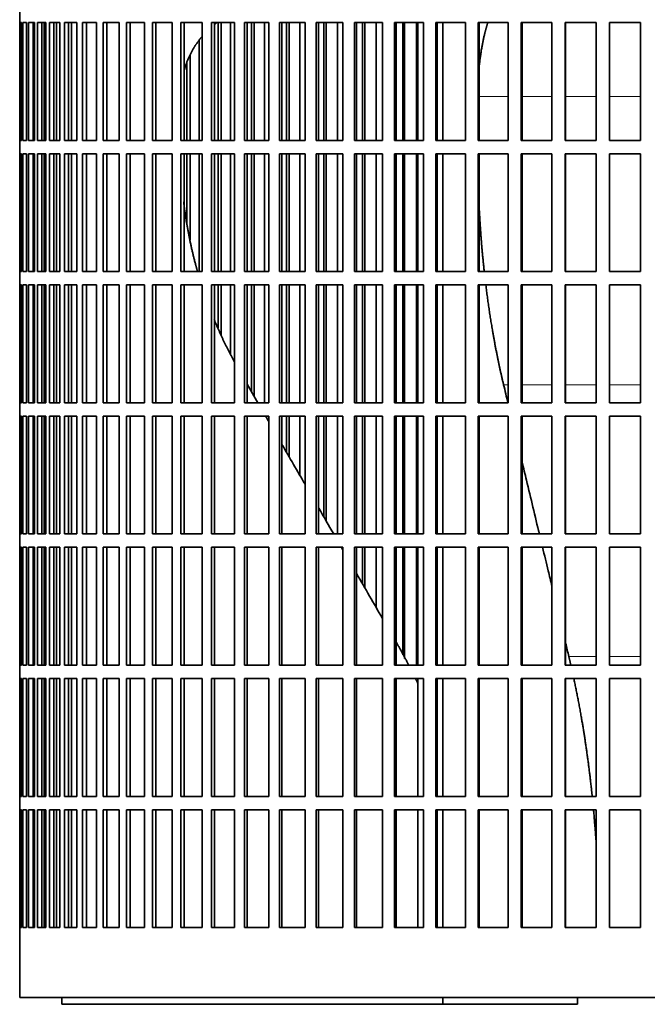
# Model space of a CAD drawing. Header units: millimetres. Extents: x 441 to 1325, y -1714 to 1591.
# Tile 19 of 29: x 948 to 1089, y -214 to 7. Entities that reach past the tile are written whole.
import ezdxf

# ---------------------------------------------------------------- set-up
doc = ezdxf.new("R2010")
doc.units = ezdxf.units.MM
doc.layers.add('VSI344-454_FILTR', color=7, linetype='Continuous')
doc.layers.add('VSI344-454_SUPPO', color=7, linetype='Continuous')

# ---------------------------------------------------------------- blocks, each defined once
blk = doc.blocks.new('SE3')
at = {"layer": 'VSI344-454_FILTR', "color": 7, "linetype": 'Continuous', "lineweight": 35}
for p, q in [((948.36, 9.28), (948.36, 6.28)), ((948.36, 6.28), (948.36, 6.28)), ((948.36, -20.22), (948.36, 6.28)), ((948.41, -20.22), (948.41, 6.28)), ((948.41, 6.28), (948.78, 6.28)), ((948.78, -20.22), (948.78, 6.28)), ((949.04, -20.22), (949.04, 6.28)), ((949.04, 6.28), (949.9, 6.28)), ((949.9, -20.22), (949.9, 6.28)), ((950.37, -20.22), (950.37, 6.28)), ((950.37, 6.28), (951.71, 6.28)), ((951.35, -20.22), (951.35, 6.28)), ((951.71, -20.22), (951.71, 6.28)), ((951.71, -20.22), (951.71, 6.28)), ((952.38, -20.22), (952.38, 6.28)), ((952.38, 6.28), (954.2, 6.28)), ((953.35, -20.22), (953.35, 6.28)), ((953.84, -20.22), (953.84, 6.28)), ((954.2, -20.22), (954.2, 6.28)), ((955.07, -20.22), (955.07, 6.28)), ((955.07, 6.28), (957.36, 6.28)), ((956.02, -20.22), (956.02, 6.28)), ((956.65, -20.22), (956.65, 6.28)), ((957.36, -20.22), (957.36, 6.28)), ((958.43, -20.22), (958.43, 6.28)), ((958.43, 6.28), (961.18, 6.28)), ((959.35, -20.22), (959.35, 6.28)), ((961.18, -20.22), (961.18, 6.28)), ((962.44, -20.22), (962.44, 6.28)), ((962.44, 6.28), (965.63, 6.28)), ((963.33, -20.22), (963.33, 6.28)), ((965.63, -20.22), (965.63, 6.28)), ((967.08, -20.22), (967.08, 6.28)), ((967.08, 6.28), (970.7, 6.28)), ((967.94, -20.22), (967.94, 6.28)), ((970.7, -20.22), (970.7, 6.28)), ((972.33, -20.22), (972.33, 6.28)), ((972.33, 6.28), (976.36, 6.28)), ((973.15, -20.22), (973.15, 6.28)), ((976.36, -20.22), (976.36, 6.28)), ((978.16, -20.22), (978.16, 6.28)), ((978.16, 6.28), (982.58, 6.28)), ((978.94, -20.22), (978.94, 6.28)), ((982.58, -20.22), (982.58, 6.28)), ((984.54, -20.22), (984.54, 6.28)), ((984.54, 6.28), (989.34, 6.28)), ((985.27, -20.22), (985.27, 6.28)), ((989.34, -20.22), (989.34, 6.28)), ((991.45, 6.28), (996.59, 6.28)), ((991.45, -20.22), (991.45, 6.28)), ((992.13, -20.22), (992.13, 6.28)), ((992.91, -20.22), (992.91, 6.28)), ((993.61, -20.22), (993.61, 6.28)), ((995.74, -20.22), (995.74, 6.28)), ((996.59, -20.22), (996.59, 6.28)), ((998.84, 6.28), (1004.31, 6.28)), ((998.84, -20.22), (998.84, 6.28)), ((999.47, -20.22), (999.47, 6.28)), ((1000.4, -20.22), (1000.4, 6.28)), ((1001.05, -20.22), (1001.05, 6.28)), ((1003.32, -20.22), (1003.32, 6.28)), ((1004.31, -20.22), (1004.31, 6.28)), ((1006.69, 6.28), (1012.46, 6.28)), ((1006.69, -20.22), (1006.69, 6.28)), ((1007.27, -20.22), (1007.27, 6.28)), ((1008.33, -20.22), (1008.33, 6.28)), ((1008.93, -20.22), (1008.93, 6.28)), ((1011.32, -20.22), (1011.32, 6.28)), ((1012.46, -20.22), (1012.46, 6.28)), ((1014.96, 6.28), (1020.99, 6.28)), ((1014.96, -20.22), (1014.96, 6.28)), ((1015.47, -20.22), (1015.47, 6.28)), ((1016.68, -20.22), (1016.68, 6.28)), ((1017.22, -20.22), (1017.22, 6.28)), ((1019.72, -20.22), (1019.72, 6.28)), ((1020.99, -20.22), (1020.99, 6.28)), ((1023.6, 6.28), (1029.86, 6.28)), ((1023.6, -20.22), (1023.6, 6.28)), ((1024.05, -20.22), (1024.05, 6.28)), ((1025.39, -20.22), (1025.39, 6.28)), ((1025.87, -20.22), (1025.87, 6.28)), ((1028.47, -20.22), (1028.47, 6.28)), ((1029.86, -20.22), (1029.86, 6.28)), ((1032.57, 6.28), (1039.04, 6.28)), ((1032.57, -20.22), (1032.57, 6.28)), ((1032.96, -20.22), (1032.96, 6.28)), ((1034.42, -20.22), (1034.42, 6.28)), ((1034.84, -20.22), (1034.84, 6.28)), ((1037.52, -20.22), (1037.52, 6.28)), ((1039.04, -20.22), (1039.04, 6.28)), ((1041.83, 6.28), (1048.48, 6.28)), ((1041.83, -20.22), (1041.83, 6.28)), ((1042.15, -20.22), (1042.15, 6.28)), ((1048.48, -20.22), (1048.48, 6.28)), ((1051.33, 6.28), (1058.13, 6.28)), ((1051.33, -20.22), (1051.33, 6.28)), ((1051.59, -20.22), (1051.59, 6.28)), ((1058.13, -20.22), (1058.13, 6.28)), ((1061.03, 6.28), (1067.94, 6.28)), ((1061.03, -20.22), (1061.03, 6.28)), ((1061.22, -20.22), (1061.22, 6.28)), ((1067.94, -20.22), (1067.94, 6.28)), ((1070.88, 6.28), (1077.87, 6.28)), ((1070.88, -20.22), (1070.88, 6.28)), ((1071.01, -20.22), (1071.01, 6.28)), ((1077.87, -20.22), (1077.87, 6.28)), ((1080.84, 6.28), (1087.86, 6.28)), ((1080.84, -20.22), (1080.84, 6.28)), ((1080.89, -20.22), (1080.89, 6.28)), ((1087.86, -20.22), (1087.86, 6.28)), ((988.64, -20.22), (988.64, 2.25)), ((986.65, -20.22), (986.65, -1.05)), ((985.9, -20.22), (985.9, -2.79)), ((948.36, -20.22), (948.36, -20.22)), ((948.36, -20.22), (948.36, -23.22)), ((948.41, -20.22), (948.78, -20.22)), ((949.04, -20.22), (949.9, -20.22)), ((950.37, -20.22), (951.71, -20.22)), ((952.38, -20.22), (954.2, -20.22)), ((955.07, -20.22), (957.36, -20.22)), ((958.43, -20.22), (961.18, -20.22)), ((962.44, -20.22), (965.63, -20.22)), ((967.08, -20.22), (970.7, -20.22)), ((972.33, -20.22), (976.36, -20.22)), ((978.16, -20.22), (982.58, -20.22)), ((984.54, -20.22), (989.34, -20.22)), ((991.45, -20.22), (996.59, -20.22)), ((998.84, -20.22), (1004.31, -20.22)), ((1006.69, -20.22), (1012.46, -20.22)), ((1014.96, -20.22), (1020.99, -20.22)), ((1023.6, -20.22), (1029.86, -20.22)), ((1032.57, -20.22), (1039.04, -20.22)), ((1041.83, -20.22), (1048.48, -20.22)), ((1051.33, -20.22), (1058.13, -20.22)), ((1061.03, -20.22), (1067.94, -20.22)), ((1070.88, -20.22), (1077.87, -20.22)), ((1080.84, -20.22), (1087.86, -20.22)), ((948.36, -23.22), (948.36, -23.22)), ((948.36, -49.72), (948.36, -23.22)), ((948.41, -49.72), (948.41, -23.22)), ((948.41, -23.22), (948.78, -23.22)), ((948.78, -49.72), (948.78, -23.22)), ((949.04, -49.72), (949.04, -23.22)), ((949.04, -23.22), (949.9, -23.22)), ((949.9, -49.72), (949.9, -23.22)), ((950.37, -49.72), (950.37, -23.22)), ((950.37, -23.22), (951.71, -23.22)), ((951.35, -49.72), (951.35, -23.22)), ((951.71, -49.72), (951.71, -23.22)), ((951.71, -49.72), (951.71, -23.22)), ((952.38, -49.72), (952.38, -23.22)), ((952.38, -23.22), (954.2, -23.22)), ((953.35, -49.72), (953.35, -23.22)), ((953.84, -49.72), (953.84, -23.22)), ((954.2, -49.72), (954.2, -23.22)), ((955.07, -49.72), (955.07, -23.22)), ((955.07, -23.22), (957.36, -23.22)), ((956.02, -49.72), (956.02, -23.22)), ((956.65, -49.72), (956.65, -23.22)), ((957.36, -49.72), (957.36, -23.22)), ((958.43, -49.72), (958.43, -23.22)), ((958.43, -23.22), (961.18, -23.22)), ((959.35, -49.72), (959.35, -23.22)), ((961.18, -49.72), (961.18, -23.22)), ((962.44, -49.72), (962.44, -23.22)), ((962.44, -23.22), (965.63, -23.22)), ((963.33, -49.72), (963.33, -23.22)), ((965.63, -49.72), (965.63, -23.22)), ((967.08, -49.72), (967.08, -23.22)), ((967.08, -23.22), (970.7, -23.22)), ((967.94, -49.72), (967.94, -23.22)), ((970.7, -49.72), (970.7, -23.22)), ((972.33, -49.72), (972.33, -23.22)), ((972.33, -23.22), (976.36, -23.22)), ((973.15, -49.72), (973.15, -23.22)), ((976.36, -49.72), (976.36, -23.22)), ((978.16, -49.72), (978.16, -23.22)), ((978.16, -23.22), (982.58, -23.22)), ((978.94, -49.72), (978.94, -23.22)), ((982.58, -49.72), (982.58, -23.22)), ((984.54, -49.72), (984.54, -23.22)), ((984.54, -23.22), (989.34, -23.22)), ((985.27, -49.72), (985.27, -23.22)), ((985.9, -38.79), (985.9, -23.22)), ((986.65, -42.56), (986.65, -23.22)), ((988.64, -49.72), (988.64, -23.22)), ((989.34, -49.72), (989.34, -23.22)), ((991.45, -23.22), (996.59, -23.22)), ((991.45, -49.72), (991.45, -23.22)), ((992.13, -49.72), (992.13, -23.22)), ((992.91, -49.72), (992.91, -23.22)), ((993.61, -49.72), (993.61, -23.22)), ((995.74, -49.72), (995.74, -23.22)), ((996.59, -49.72), (996.59, -23.22)), ((998.84, -23.22), (1004.31, -23.22)), ((998.84, -49.72), (998.84, -23.22)), ((999.47, -49.72), (999.47, -23.22)), ((1000.4, -49.72), (1000.4, -23.22)), ((1001.05, -49.72), (1001.05, -23.22)), ((1003.32, -49.72), (1003.32, -23.22)), ((1004.31, -49.72), (1004.31, -23.22)), ((1006.69, -23.22), (1012.46, -23.22)), ((1006.69, -49.72), (1006.69, -23.22)), ((1007.27, -49.72), (1007.27, -23.22)), ((1008.33, -49.72), (1008.33, -23.22)), ((1008.93, -49.72), (1008.93, -23.22)), ((1011.32, -49.72), (1011.32, -23.22)), ((1012.46, -49.72), (1012.46, -23.22)), ((1014.96, -23.22), (1020.99, -23.22)), ((1014.96, -49.72), (1014.96, -23.22)), ((1015.47, -49.72), (1015.47, -23.22)), ((1016.68, -49.72), (1016.68, -23.22)), ((1017.22, -49.72), (1017.22, -23.22)), ((1019.72, -49.72), (1019.72, -23.22)), ((1020.99, -49.72), (1020.99, -23.22)), ((1023.6, -23.22), (1029.86, -23.22)), ((1023.6, -49.72), (1023.6, -23.22)), ((1024.05, -49.72), (1024.05, -23.22)), ((1025.39, -49.72), (1025.39, -23.22)), ((1025.87, -49.72), (1025.87, -23.22)), ((1028.47, -49.72), (1028.47, -23.22)), ((1029.86, -49.72), (1029.86, -23.22)), ((1032.57, -23.22), (1039.04, -23.22)), ((1032.57, -49.72), (1032.57, -23.22)), ((1032.96, -49.72), (1032.96, -23.22)), ((1034.42, -49.72), (1034.42, -23.22)), ((1034.84, -49.72), (1034.84, -23.22)), ((1037.52, -49.72), (1037.52, -23.22)), ((1039.04, -49.72), (1039.04, -23.22)), ((1041.83, -23.22), (1048.48, -23.22)), ((1041.83, -49.72), (1041.83, -23.22)), ((1042.15, -49.72), (1042.15, -23.22)), ((1048.48, -49.72), (1048.48, -23.22)), ((1051.33, -23.22), (1058.13, -23.22)), ((1051.33, -49.72), (1051.33, -23.22)), ((1051.59, -49.72), (1051.59, -23.22)), ((1058.13, -49.72), (1058.13, -23.22)), ((1061.03, -23.22), (1067.94, -23.22)), ((1061.03, -49.72), (1061.03, -23.22)), ((1061.22, -49.72), (1061.22, -23.22)), ((1067.94, -49.72), (1067.94, -23.22)), ((1070.88, -23.22), (1077.87, -23.22)), ((1070.88, -49.72), (1070.88, -23.22)), ((1071.01, -49.72), (1071.01, -23.22)), ((1077.87, -49.72), (1077.87, -23.22)), ((1080.84, -23.22), (1087.86, -23.22)), ((1080.84, -49.72), (1080.84, -23.22)), ((1080.89, -49.72), (1080.89, -23.22)), ((1087.86, -49.72), (1087.86, -23.22)), ((948.36, -49.72), (948.36, -49.72)), ((948.36, -49.72), (948.36, -52.72)), ((948.41, -49.72), (948.78, -49.72)), ((949.04, -49.72), (949.9, -49.72)), ((950.37, -49.72), (951.71, -49.72)), ((952.38, -49.72), (954.2, -49.72)), ((955.07, -49.72), (957.36, -49.72)), ((958.43, -49.72), (961.18, -49.72)), ((962.44, -49.72), (965.63, -49.72)), ((967.08, -49.72), (970.7, -49.72)), ((972.33, -49.72), (976.36, -49.72)), ((978.16, -49.72), (982.58, -49.72)), ((984.54, -49.72), (989.34, -49.72)), ((991.45, -49.72), (996.59, -49.72)), ((998.84, -49.72), (1004.31, -49.72)), ((1006.69, -49.72), (1012.46, -49.72)), ((1014.96, -49.72), (1020.99, -49.72)), ((1023.6, -49.72), (1029.86, -49.72)), ((1032.57, -49.72), (1039.04, -49.72)), ((1041.83, -49.72), (1048.48, -49.72)), ((1051.33, -49.72), (1058.13, -49.72)), ((1061.03, -49.72), (1067.94, -49.72)), ((1070.88, -49.72), (1077.87, -49.72)), ((1080.84, -49.72), (1087.86, -49.72)), ((948.36, -52.72), (948.36, -52.72)), ((948.36, -79.22), (948.36, -52.72)), ((948.41, -79.22), (948.41, -52.72)), ((948.41, -52.72), (948.78, -52.72)), ((948.78, -79.22), (948.78, -52.72)), ((949.04, -79.22), (949.04, -52.72)), ((949.04, -52.72), (949.9, -52.72)), ((949.9, -79.22), (949.9, -52.72)), ((950.37, -79.22), (950.37, -52.72)), ((950.37, -52.72), (951.71, -52.72)), ((951.35, -79.22), (951.35, -52.72)), ((951.71, -79.22), (951.71, -52.72)), ((951.71, -79.22), (951.71, -52.72)), ((952.38, -79.22), (952.38, -52.72)), ((952.38, -52.72), (954.2, -52.72)), ((953.35, -79.22), (953.35, -52.72)), ((953.84, -79.22), (953.84, -52.72)), ((954.2, -79.22), (954.2, -52.72)), ((955.07, -79.22), (955.07, -52.72)), ((955.07, -52.72), (957.36, -52.72)), ((956.02, -79.22), (956.02, -52.72)), ((956.65, -79.22), (956.65, -52.72)), ((957.36, -79.22), (957.36, -52.72)), ((958.43, -79.22), (958.43, -52.72)), ((958.43, -52.72), (961.18, -52.72)), ((959.35, -79.22), (959.35, -52.72)), ((961.18, -79.22), (961.18, -52.72)), ((962.44, -79.22), (962.44, -52.72)), ((962.44, -52.72), (965.63, -52.72)), ((963.33, -79.22), (963.33, -52.72)), ((965.63, -79.22), (965.63, -52.72)), ((967.08, -79.22), (967.08, -52.72)), ((967.08, -52.72), (970.7, -52.72)), ((967.94, -79.22), (967.94, -52.72)), ((970.7, -79.22), (970.7, -52.72)), ((972.33, -79.22), (972.33, -52.72)), ((972.33, -52.72), (976.36, -52.72)), ((973.15, -79.22), (973.15, -52.72)), ((976.36, -79.22), (976.36, -52.72)), ((978.16, -79.22), (978.16, -52.72)), ((978.16, -52.72), (982.58, -52.72)), ((978.94, -79.22), (978.94, -52.72)), ((982.58, -79.22), (982.58, -52.72)), ((984.54, -79.22), (984.54, -52.72)), ((984.54, -52.72), (989.34, -52.72)), ((985.27, -79.22), (985.27, -52.72)), ((989.34, -79.22), (989.34, -52.72)), ((991.45, -52.72), (996.59, -52.72)), ((991.45, -79.22), (991.45, -52.72)), ((992.13, -79.22), (992.13, -52.72)), ((992.91, -62.34), (992.91, -52.72)), ((993.61, -64.06), (993.61, -52.72)), ((995.74, -68.23), (995.74, -52.72)), ((996.59, -79.22), (996.59, -52.72)), ((998.84, -52.72), (1004.31, -52.72)), ((998.84, -79.22), (998.84, -52.72)), ((999.47, -79.22), (999.47, -52.72)), ((1000.4, -76.67), (1000.4, -52.72)), ((1001.05, -77.8), (1001.05, -52.72)), ((1003.32, -79.22), (1003.32, -52.72)), ((1004.31, -79.22), (1004.31, -52.72)), ((1006.69, -52.72), (1012.46, -52.72)), ((1006.69, -79.22), (1006.69, -52.72)), ((1007.27, -79.22), (1007.27, -52.72)), ((1008.33, -79.22), (1008.33, -52.72)), ((1008.93, -79.22), (1008.93, -52.72)), ((1011.32, -79.22), (1011.32, -52.72)), ((1012.46, -79.22), (1012.46, -52.72)), ((1014.96, -52.72), (1020.99, -52.72)), ((1014.96, -79.22), (1014.96, -52.72)), ((1015.47, -79.22), (1015.47, -52.72)), ((1016.68, -79.22), (1016.68, -52.72)), ((1017.22, -79.22), (1017.22, -52.72)), ((1019.72, -79.22), (1019.72, -52.72)), ((1020.99, -79.22), (1020.99, -52.72)), ((1023.6, -52.72), (1029.86, -52.72)), ((1023.6, -79.22), (1023.6, -52.72)), ((1024.05, -79.22), (1024.05, -52.72)), ((1025.39, -79.22), (1025.39, -52.72)), ((1025.87, -79.22), (1025.87, -52.72)), ((1028.47, -79.22), (1028.47, -52.72)), ((1029.86, -79.22), (1029.86, -52.72)), ((1032.57, -52.72), (1039.04, -52.72)), ((1032.57, -79.22), (1032.57, -52.72)), ((1032.96, -79.22), (1032.96, -52.72)), ((1034.42, -79.22), (1034.42, -52.72)), ((1034.84, -79.22), (1034.84, -52.72)), ((1037.52, -79.22), (1037.52, -52.72)), ((1039.04, -79.22), (1039.04, -52.72)), ((1041.83, -52.72), (1048.48, -52.72)), ((1041.83, -79.22), (1041.83, -52.72)), ((1042.15, -79.22), (1042.15, -52.72)), ((1048.48, -79.22), (1048.48, -52.72)), ((1051.33, -52.72), (1058.13, -52.72)), ((1051.33, -79.22), (1051.33, -52.72)), ((1051.59, -79.22), (1051.59, -52.72)), ((1058.13, -79.22), (1058.13, -52.72)), ((1061.03, -52.72), (1067.94, -52.72)), ((1061.03, -79.22), (1061.03, -52.72)), ((1061.22, -79.22), (1061.22, -52.72)), ((1067.94, -79.22), (1067.94, -52.72)), ((1070.88, -52.72), (1077.87, -52.72)), ((1070.88, -79.22), (1070.88, -52.72)), ((1071.01, -79.22), (1071.01, -52.72)), ((1077.87, -79.22), (1077.87, -52.72)), ((1080.84, -52.72), (1087.86, -52.72)), ((1080.84, -79.22), (1080.84, -52.72)), ((1080.89, -79.22), (1080.89, -52.72)), ((1087.86, -79.22), (1087.86, -52.72)), ((948.36, -79.22), (948.36, -79.22)), ((948.36, -79.22), (948.36, -82.22)), ((948.41, -79.22), (948.78, -79.22)), ((949.04, -79.22), (949.9, -79.22)), ((950.37, -79.22), (951.71, -79.22)), ((952.38, -79.22), (954.2, -79.22)), ((955.07, -79.22), (957.36, -79.22)), ((958.43, -79.22), (961.18, -79.22)), ((962.44, -79.22), (965.63, -79.22)), ((967.08, -79.22), (970.7, -79.22)), ((972.33, -79.22), (976.36, -79.22)), ((978.16, -79.22), (982.58, -79.22)), ((984.54, -79.22), (989.34, -79.22)), ((991.45, -79.22), (996.59, -79.22)), ((998.84, -79.22), (1004.31, -79.22)), ((1006.69, -79.22), (1012.46, -79.22)), ((1014.96, -79.22), (1020.99, -79.22)), ((1023.6, -79.22), (1029.86, -79.22)), ((1032.57, -79.22), (1039.04, -79.22)), ((1041.83, -79.22), (1048.48, -79.22)), ((1051.33, -79.22), (1058.13, -79.22)), ((1061.03, -79.22), (1067.94, -79.22)), ((1070.88, -79.22), (1077.87, -79.22)), ((1080.84, -79.22), (1087.86, -79.22)), ((948.36, -82.22), (948.36, -82.22)), ((948.36, -108.72), (948.36, -82.22)), ((948.41, -108.72), (948.41, -82.22)), ((948.41, -82.22), (948.78, -82.22)), ((948.78, -108.72), (948.78, -82.22)), ((949.04, -108.72), (949.04, -82.22)), ((949.04, -82.22), (949.9, -82.22)), ((949.9, -108.72), (949.9, -82.22)), ((950.37, -108.72), (950.37, -82.22)), ((950.37, -82.22), (951.71, -82.22)), ((951.35, -108.72), (951.35, -82.22)), ((951.71, -108.72), (951.71, -82.22)), ((951.71, -108.72), (951.71, -82.22)), ((952.38, -108.72), (952.38, -82.22)), ((952.38, -82.22), (954.2, -82.22)), ((953.35, -108.72), (953.35, -82.22)), ((953.84, -108.72), (953.84, -82.22)), ((954.2, -108.72), (954.2, -82.22)), ((955.07, -108.72), (955.07, -82.22)), ((955.07, -82.22), (957.36, -82.22)), ((956.02, -108.72), (956.02, -82.22)), ((956.65, -108.72), (956.65, -82.22)), ((957.36, -108.72), (957.36, -82.22)), ((958.43, -108.72), (958.43, -82.22)), ((958.43, -82.22), (961.18, -82.22)), ((959.35, -108.72), (959.35, -82.22)), ((961.18, -108.72), (961.18, -82.22)), ((962.44, -108.72), (962.44, -82.22)), ((962.44, -82.22), (965.63, -82.22)), ((963.33, -108.72), (963.33, -82.22)), ((965.63, -108.72), (965.63, -82.22)), ((967.08, -108.72), (967.08, -82.22)), ((967.08, -82.22), (970.7, -82.22)), ((967.94, -108.72), (967.94, -82.22)), ((970.7, -108.72), (970.7, -82.22)), ((972.33, -108.72), (972.33, -82.22)), ((972.33, -82.22), (976.36, -82.22)), ((973.15, -108.72), (973.15, -82.22)), ((976.36, -108.72), (976.36, -82.22)), ((978.16, -108.72), (978.16, -82.22)), ((978.16, -82.22), (982.58, -82.22)), ((978.94, -108.72), (978.94, -82.22)), ((982.58, -108.72), (982.58, -82.22)), ((984.54, -108.72), (984.54, -82.22)), ((984.54, -82.22), (989.34, -82.22)), ((985.27, -108.72), (985.27, -82.22)), ((989.34, -108.72), (989.34, -82.22)), ((991.45, -82.22), (996.59, -82.22)), ((991.45, -108.72), (991.45, -82.22)), ((992.13, -108.72), (992.13, -82.22)), ((996.59, -108.72), (996.59, -82.22)), ((998.84, -82.22), (1004.31, -82.22)), ((998.84, -108.72), (998.84, -82.22)), ((999.47, -108.72), (999.47, -82.22)), ((1004.31, -108.72), (1004.31, -82.22)), ((1006.69, -82.22), (1012.46, -82.22)), ((1006.69, -108.72), (1006.69, -82.22)), ((1007.27, -108.72), (1007.27, -82.22)), ((1008.33, -90.41), (1008.33, -82.22)), ((1008.93, -91.46), (1008.93, -82.22)), ((1011.32, -95.59), (1011.32, -82.22)), ((1012.46, -108.72), (1012.46, -82.22)), ((1014.96, -82.22), (1020.99, -82.22)), ((1014.96, -108.72), (1014.96, -82.22)), ((1015.47, -108.72), (1015.47, -82.22)), ((1016.68, -104.86), (1016.68, -82.22)), ((1017.22, -105.81), (1017.22, -82.22)), ((1019.72, -108.72), (1019.72, -82.22)), ((1020.99, -108.72), (1020.99, -82.22)), ((1023.6, -82.22), (1029.86, -82.22)), ((1023.6, -108.72), (1023.6, -82.22)), ((1024.05, -108.72), (1024.05, -82.22)), ((1025.39, -108.72), (1025.39, -82.22)), ((1025.87, -108.72), (1025.87, -82.22)), ((1028.47, -108.72), (1028.47, -82.22)), ((1029.86, -108.72), (1029.86, -82.22)), ((1032.57, -82.22), (1039.04, -82.22)), ((1032.57, -108.72), (1032.57, -82.22)), ((1032.96, -108.72), (1032.96, -82.22)), ((1034.42, -108.72), (1034.42, -82.22)), ((1034.84, -108.72), (1034.84, -82.22)), ((1037.52, -108.72), (1037.52, -82.22)), ((1039.04, -108.72), (1039.04, -82.22)), ((1041.83, -82.22), (1048.48, -82.22)), ((1041.83, -108.72), (1041.83, -82.22)), ((1042.15, -108.72), (1042.15, -82.22)), ((1048.48, -108.72), (1048.48, -82.22)), ((1051.33, -82.22), (1058.13, -82.22)), ((1051.33, -108.72), (1051.33, -82.22)), ((1051.59, -108.72), (1051.59, -82.22)), ((1058.13, -108.72), (1058.13, -82.22)), ((1061.03, -82.22), (1067.94, -82.22)), ((1061.03, -108.72), (1061.03, -82.22)), ((1061.22, -108.72), (1061.22, -82.22)), ((1067.94, -108.72), (1067.94, -82.22)), ((1070.88, -82.22), (1077.87, -82.22)), ((1070.88, -108.72), (1070.88, -82.22)), ((1071.01, -108.72), (1071.01, -82.22)), ((1077.87, -108.72), (1077.87, -82.22)), ((1080.84, -82.22), (1087.86, -82.22)), ((1080.84, -108.72), (1080.84, -82.22)), ((1080.89, -108.72), (1080.89, -82.22)), ((1087.86, -108.72), (1087.86, -82.22)), ((948.36, -108.72), (948.36, -108.72)), ((948.36, -108.72), (948.36, -111.72)), ((948.41, -108.72), (948.78, -108.72)), ((949.04, -108.72), (949.9, -108.72)), ((950.37, -108.72), (951.71, -108.72)), ((952.38, -108.72), (954.2, -108.72)), ((955.07, -108.72), (957.36, -108.72)), ((958.43, -108.72), (961.18, -108.72)), ((962.44, -108.72), (965.63, -108.72)), ((967.08, -108.72), (970.7, -108.72)), ((972.33, -108.72), (976.36, -108.72)), ((978.16, -108.72), (982.58, -108.72)), ((984.54, -108.72), (989.34, -108.72)), ((991.45, -108.72), (996.59, -108.72)), ((998.84, -108.72), (1004.31, -108.72)), ((1006.69, -108.72), (1012.46, -108.72)), ((1014.96, -108.72), (1020.99, -108.72)), ((1023.6, -108.72), (1029.86, -108.72)), ((1032.57, -108.72), (1039.04, -108.72)), ((1041.83, -108.72), (1048.48, -108.72)), ((1051.33, -108.72), (1058.13, -108.72)), ((1061.03, -108.72), (1067.94, -108.72)), ((1070.88, -108.72), (1077.87, -108.72)), ((1080.84, -108.72), (1087.86, -108.72)), ((948.36, -111.72), (948.36, -111.72)), ((948.36, -138.22), (948.36, -111.72)), ((948.41, -138.22), (948.41, -111.72)), ((948.41, -111.72), (948.78, -111.72)), ((948.78, -138.22), (948.78, -111.72)), ((949.04, -138.22), (949.04, -111.72)), ((949.04, -111.72), (949.9, -111.72)), ((949.9, -138.22), (949.9, -111.72)), ((950.37, -138.22), (950.37, -111.72)), ((950.37, -111.72), (951.71, -111.72)), ((951.35, -138.22), (951.35, -111.72)), ((951.71, -138.22), (951.71, -111.72)), ((951.71, -138.22), (951.71, -111.72)), ((952.38, -138.22), (952.38, -111.72)), ((952.38, -111.72), (954.2, -111.72)), ((953.35, -138.22), (953.35, -111.72)), ((953.84, -138.22), (953.84, -111.72)), ((954.2, -138.22), (954.2, -111.72)), ((955.07, -138.22), (955.07, -111.72)), ((955.07, -111.72), (957.36, -111.72)), ((956.02, -138.22), (956.02, -111.72)), ((956.65, -138.22), (956.65, -111.72)), ((957.36, -138.22), (957.36, -111.72)), ((958.43, -138.22), (958.43, -111.72)), ((958.43, -111.72), (961.18, -111.72)), ((959.35, -138.22), (959.35, -111.72)), ((961.18, -138.22), (961.18, -111.72)), ((962.44, -138.22), (962.44, -111.72)), ((962.44, -111.72), (965.63, -111.72)), ((963.33, -138.22), (963.33, -111.72)), ((965.63, -138.22), (965.63, -111.72)), ((967.08, -138.22), (967.08, -111.72)), ((967.08, -111.72), (970.7, -111.72)), ((967.94, -138.22), (967.94, -111.72)), ((970.7, -138.22), (970.7, -111.72)), ((972.33, -138.22), (972.33, -111.72)), ((972.33, -111.72), (976.36, -111.72)), ((973.15, -138.22), (973.15, -111.72)), ((976.36, -138.22), (976.36, -111.72)), ((978.16, -138.22), (978.16, -111.72)), ((978.16, -111.72), (982.58, -111.72)), ((978.94, -138.22), (978.94, -111.72)), ((982.58, -138.22), (982.58, -111.72)), ((984.54, -138.22), (984.54, -111.72)), ((984.54, -111.72), (989.34, -111.72)), ((985.27, -138.22), (985.27, -111.72)), ((989.34, -138.22), (989.34, -111.72)), ((991.45, -111.72), (996.59, -111.72)), ((991.45, -138.22), (991.45, -111.72)), ((992.13, -138.22), (992.13, -111.72)), ((996.59, -138.22), (996.59, -111.72)), ((998.84, -111.72), (1004.31, -111.72)), ((998.84, -138.22), (998.84, -111.72)), ((999.47, -138.22), (999.47, -111.72)), ((1004.31, -138.22), (1004.31, -111.72)), ((1006.69, -111.72), (1012.46, -111.72)), ((1006.69, -138.22), (1006.69, -111.72)), ((1007.27, -138.22), (1007.27, -111.72)), ((1012.46, -138.22), (1012.46, -111.72)), ((1014.96, -111.72), (1020.99, -111.72)), ((1014.96, -138.22), (1014.96, -111.72)), ((1015.47, -138.22), (1015.47, -111.72)), ((1020.99, -138.22), (1020.99, -111.72)), ((1023.6, -111.72), (1029.86, -111.72)), ((1023.6, -138.22), (1023.6, -111.72)), ((1024.05, -138.22), (1024.05, -111.72)), ((1025.39, -119.95), (1025.39, -111.72)), ((1025.87, -120.79), (1025.87, -111.72)), ((1028.47, -125.29), (1028.47, -111.72)), ((1029.86, -138.22), (1029.86, -111.72)), ((1032.57, -111.72), (1039.04, -111.72)), ((1032.57, -138.22), (1032.57, -111.72)), ((1032.96, -138.22), (1032.96, -111.72)), ((1034.42, -135.88), (1034.42, -111.72)), ((1034.84, -136.69), (1034.84, -111.72)), ((1037.52, -138.22), (1037.52, -111.72)), ((1039.04, -138.22), (1039.04, -111.72)), ((1041.83, -111.72), (1048.48, -111.72)), ((1041.83, -138.22), (1041.83, -111.72)), ((1042.15, -138.22), (1042.15, -111.72)), ((1048.48, -138.22), (1048.48, -111.72)), ((1051.33, -111.72), (1058.13, -111.72)), ((1051.33, -138.22), (1051.33, -111.72)), ((1051.59, -138.22), (1051.59, -111.72)), ((1058.13, -138.22), (1058.13, -111.72)), ((1061.03, -111.72), (1067.94, -111.72)), ((1061.03, -138.22), (1061.03, -111.72)), ((1061.22, -138.22), (1061.22, -111.72)), ((1067.94, -138.22), (1067.94, -111.72)), ((1070.88, -111.72), (1077.87, -111.72)), ((1070.88, -138.22), (1070.88, -111.72)), ((1071.01, -138.22), (1071.01, -111.72)), ((1077.87, -138.22), (1077.87, -111.72)), ((1080.84, -111.72), (1087.86, -111.72)), ((1080.84, -138.22), (1080.84, -111.72)), ((1080.89, -138.22), (1080.89, -111.72)), ((1087.86, -138.22), (1087.86, -111.72)), ((948.36, -138.22), (948.36, -138.22)), ((948.36, -138.22), (948.36, -141.22)), ((948.41, -138.22), (948.78, -138.22)), ((949.04, -138.22), (949.9, -138.22)), ((950.37, -138.22), (951.71, -138.22)), ((952.38, -138.22), (954.2, -138.22)), ((955.07, -138.22), (957.36, -138.22)), ((958.43, -138.22), (961.18, -138.22)), ((962.44, -138.22), (965.63, -138.22)), ((967.08, -138.22), (970.7, -138.22)), ((972.33, -138.22), (976.36, -138.22)), ((978.16, -138.22), (982.58, -138.22)), ((984.54, -138.22), (989.34, -138.22)), ((991.45, -138.22), (996.59, -138.22)), ((998.84, -138.22), (1004.31, -138.22)), ((1006.69, -138.22), (1012.46, -138.22)), ((1014.96, -138.22), (1020.99, -138.22)), ((1023.6, -138.22), (1029.86, -138.22)), ((1032.57, -138.22), (1039.04, -138.22)), ((1041.83, -138.22), (1048.48, -138.22)), ((1051.33, -138.22), (1058.13, -138.22)), ((1061.03, -138.22), (1067.94, -138.22)), ((1070.88, -138.22), (1077.87, -138.22)), ((1080.84, -138.22), (1087.86, -138.22)), ((948.36, -141.22), (948.36, -141.22)), ((948.36, -167.72), (948.36, -141.22)), ((948.41, -167.72), (948.41, -141.22)), ((948.41, -141.22), (948.78, -141.22)), ((948.78, -167.72), (948.78, -141.22)), ((949.04, -167.72), (949.04, -141.22)), ((949.04, -141.22), (949.9, -141.22)), ((949.9, -167.72), (949.9, -141.22)), ((950.37, -167.72), (950.37, -141.22)), ((950.37, -141.22), (951.71, -141.22)), ((951.35, -167.72), (951.35, -141.22)), ((951.71, -167.72), (951.71, -141.22)), ((951.71, -167.72), (951.71, -141.22)), ((952.38, -167.72), (952.38, -141.22)), ((952.38, -141.22), (954.2, -141.22)), ((953.35, -167.72), (953.35, -141.22)), ((953.84, -167.72), (953.84, -141.22)), ((954.2, -167.72), (954.2, -141.22)), ((955.07, -167.72), (955.07, -141.22)), ((955.07, -141.22), (957.36, -141.22)), ((956.02, -167.72), (956.02, -141.22)), ((956.65, -167.72), (956.65, -141.22)), ((957.36, -167.72), (957.36, -141.22)), ((958.43, -167.72), (958.43, -141.22)), ((958.43, -141.22), (961.18, -141.22)), ((959.35, -167.72), (959.35, -141.22)), ((961.18, -167.72), (961.18, -141.22)), ((962.44, -167.72), (962.44, -141.22)), ((962.44, -141.22), (965.63, -141.22)), ((963.33, -167.72), (963.33, -141.22)), ((965.63, -167.72), (965.63, -141.22)), ((967.08, -167.72), (967.08, -141.22)), ((967.08, -141.22), (970.7, -141.22)), ((967.94, -167.72), (967.94, -141.22)), ((970.7, -167.72), (970.7, -141.22)), ((972.33, -167.72), (972.33, -141.22)), ((972.33, -141.22), (976.36, -141.22)), ((973.15, -167.72), (973.15, -141.22)), ((976.36, -167.72), (976.36, -141.22)), ((978.16, -167.72), (978.16, -141.22)), ((978.16, -141.22), (982.58, -141.22)), ((978.94, -167.72), (978.94, -141.22)), ((982.58, -167.72), (982.58, -141.22)), ((984.54, -167.72), (984.54, -141.22)), ((984.54, -141.22), (989.34, -141.22)), ((985.27, -167.72), (985.27, -141.22)), ((989.34, -167.72), (989.34, -141.22)), ((991.45, -141.22), (996.59, -141.22)), ((991.45, -167.72), (991.45, -141.22)), ((992.13, -167.72), (992.13, -141.22)), ((996.59, -167.72), (996.59, -141.22)), ((998.84, -141.22), (1004.31, -141.22)), ((998.84, -167.72), (998.84, -141.22)), ((999.47, -167.72), (999.47, -141.22)), ((1004.31, -167.72), (1004.31, -141.22)), ((1006.69, -141.22), (1012.46, -141.22)), ((1006.69, -167.72), (1006.69, -141.22)), ((1007.27, -167.72), (1007.27, -141.22)), ((1012.46, -167.72), (1012.46, -141.22)), ((1014.96, -141.22), (1020.99, -141.22)), ((1014.96, -167.72), (1014.96, -141.22)), ((1015.47, -167.72), (1015.47, -141.22)), ((1020.99, -167.72), (1020.99, -141.22)), ((1023.6, -141.22), (1029.86, -141.22)), ((1023.6, -167.72), (1023.6, -141.22)), ((1024.05, -167.72), (1024.05, -141.22)), ((1029.86, -167.72), (1029.86, -141.22)), ((1032.57, -141.22), (1039.04, -141.22)), ((1032.57, -167.72), (1032.57, -141.22)), ((1032.96, -167.72), (1032.96, -141.22)), ((1039.04, -167.72), (1039.04, -141.22)), ((1041.83, -141.22), (1048.48, -141.22)), ((1041.83, -167.72), (1041.83, -141.22)), ((1042.15, -167.72), (1042.15, -141.22)), ((1048.48, -167.72), (1048.48, -141.22)), ((1051.33, -141.22), (1058.13, -141.22)), ((1051.33, -167.72), (1051.33, -141.22)), ((1051.59, -167.72), (1051.59, -141.22)), ((1058.13, -167.72), (1058.13, -141.22)), ((1061.03, -141.22), (1067.94, -141.22)), ((1061.03, -167.72), (1061.03, -141.22)), ((1061.22, -167.72), (1061.22, -141.22)), ((1067.94, -167.72), (1067.94, -141.22)), ((1070.88, -141.22), (1077.87, -141.22)), ((1070.88, -167.72), (1070.88, -141.22)), ((1071.01, -167.72), (1071.01, -141.22)), ((1077.87, -167.72), (1077.87, -141.22)), ((1080.84, -141.22), (1087.86, -141.22)), ((1080.84, -167.72), (1080.84, -141.22)), ((1080.89, -167.72), (1080.89, -141.22)), ((1087.86, -167.72), (1087.86, -141.22)), ((948.36, -167.72), (948.36, -167.72)), ((948.36, -167.72), (948.36, -170.72)), ((948.41, -167.72), (948.78, -167.72)), ((949.04, -167.72), (949.9, -167.72)), ((950.37, -167.72), (951.71, -167.72)), ((952.38, -167.72), (954.2, -167.72)), ((955.07, -167.72), (957.36, -167.72)), ((958.43, -167.72), (961.18, -167.72)), ((962.44, -167.72), (965.63, -167.72)), ((967.08, -167.72), (970.7, -167.72)), ((972.33, -167.72), (976.36, -167.72)), ((978.16, -167.72), (982.58, -167.72)), ((984.54, -167.72), (989.34, -167.72)), ((991.45, -167.72), (996.59, -167.72)), ((998.84, -167.72), (1004.31, -167.72)), ((1006.69, -167.72), (1012.46, -167.72)), ((1014.96, -167.72), (1020.99, -167.72)), ((1023.6, -167.72), (1029.86, -167.72)), ((1032.57, -167.72), (1039.04, -167.72)), ((1041.83, -167.72), (1048.48, -167.72)), ((1051.33, -167.72), (1058.13, -167.72)), ((1061.03, -167.72), (1067.94, -167.72)), ((1070.88, -167.72), (1077.87, -167.72)), ((1080.84, -167.72), (1087.86, -167.72)), ((948.36, -170.72), (948.36, -170.72)), ((948.36, -197.22), (948.36, -170.72)), ((948.41, -197.22), (948.41, -170.72)), ((948.41, -170.72), (948.78, -170.72)), ((948.78, -197.22), (948.78, -170.72)), ((949.04, -197.22), (949.04, -170.72)), ((949.04, -170.72), (949.9, -170.72)), ((949.9, -197.22), (949.9, -170.72)), ((950.37, -197.22), (950.37, -170.72)), ((950.37, -170.72), (951.71, -170.72)), ((951.35, -197.22), (951.35, -170.72)), ((951.71, -197.22), (951.71, -170.72)), ((951.71, -197.22), (951.71, -170.72)), ((952.38, -197.22), (952.38, -170.72)), ((952.38, -170.72), (954.2, -170.72)), ((953.35, -197.22), (953.35, -170.72)), ((953.84, -197.22), (953.84, -170.72)), ((954.2, -197.22), (954.2, -170.72)), ((955.07, -197.22), (955.07, -170.72)), ((955.07, -170.72), (957.36, -170.72)), ((956.02, -197.22), (956.02, -170.72)), ((956.65, -197.22), (956.65, -170.72)), ((957.36, -197.22), (957.36, -170.72)), ((958.43, -197.22), (958.43, -170.72)), ((958.43, -170.72), (961.18, -170.72)), ((959.35, -197.22), (959.35, -170.72)), ((961.18, -197.22), (961.18, -170.72)), ((962.44, -197.22), (962.44, -170.72)), ((962.44, -170.72), (965.63, -170.72)), ((963.33, -197.22), (963.33, -170.72)), ((965.63, -197.22), (965.63, -170.72)), ((967.08, -197.22), (967.08, -170.72)), ((967.08, -170.72), (970.7, -170.72)), ((967.94, -197.22), (967.94, -170.72)), ((970.7, -197.22), (970.7, -170.72)), ((972.33, -197.22), (972.33, -170.72)), ((972.33, -170.72), (976.36, -170.72)), ((973.15, -197.22), (973.15, -170.72)), ((976.36, -197.22), (976.36, -170.72)), ((978.16, -197.22), (978.16, -170.72)), ((978.16, -170.72), (982.58, -170.72)), ((978.94, -197.22), (978.94, -170.72)), ((982.58, -197.22), (982.58, -170.72)), ((984.54, -197.22), (984.54, -170.72)), ((984.54, -170.72), (989.34, -170.72)), ((985.27, -197.22), (985.27, -170.72)), ((989.34, -197.22), (989.34, -170.72)), ((991.45, -197.22), (991.45, -170.72)), ((991.45, -170.72), (996.59, -170.72)), ((992.13, -197.22), (992.13, -170.72)), ((996.59, -197.22), (996.59, -170.72)), ((998.84, -170.72), (1004.31, -170.72)), ((998.84, -197.22), (998.84, -170.72)), ((999.47, -197.22), (999.47, -170.72)), ((1004.31, -197.22), (1004.31, -170.72)), ((1006.69, -170.72), (1012.46, -170.72)), ((1006.69, -197.22), (1006.69, -170.72)), ((1007.27, -197.22), (1007.27, -170.72)), ((1012.46, -197.22), (1012.46, -170.72)), ((1014.96, -170.72), (1020.99, -170.72)), ((1014.96, -197.22), (1014.96, -170.72)), ((1015.47, -197.22), (1015.47, -170.72)), ((1020.99, -197.22), (1020.99, -170.72)), ((1023.6, -170.72), (1029.86, -170.72)), ((1023.6, -197.22), (1023.6, -170.72)), ((1024.05, -197.22), (1024.05, -170.72)), ((1029.86, -197.22), (1029.86, -170.72)), ((1032.57, -170.72), (1039.04, -170.72)), ((1032.57, -197.22), (1032.57, -170.72)), ((1032.96, -197.22), (1032.96, -170.72)), ((1039.04, -197.22), (1039.04, -170.72)), ((1041.83, -170.72), (1048.48, -170.72)), ((1041.83, -197.22), (1041.83, -170.72)), ((1042.15, -197.22), (1042.15, -170.72)), ((1048.48, -197.22), (1048.48, -170.72)), ((1051.33, -170.72), (1058.13, -170.72)), ((1051.33, -197.22), (1051.33, -170.72)), ((1051.59, -197.22), (1051.59, -170.72)), ((1058.13, -197.22), (1058.13, -170.72)), ((1061.03, -170.72), (1067.94, -170.72)), ((1061.03, -197.22), (1061.03, -170.72)), ((1061.22, -197.22), (1061.22, -170.72)), ((1067.94, -197.22), (1067.94, -170.72)), ((1070.88, -170.72), (1077.87, -170.72)), ((1070.88, -197.22), (1070.88, -170.72)), ((1071.01, -197.22), (1071.01, -170.72)), ((1077.87, -197.22), (1077.87, -170.72)), ((1080.84, -170.72), (1087.86, -170.72)), ((1080.84, -197.22), (1080.84, -170.72)), ((1080.89, -197.22), (1080.89, -170.72)), ((1087.86, -197.22), (1087.86, -170.72)), ((948.36, -197.22), (948.36, -197.22)), ((948.36, -197.22), (948.36, -212.97)), ((948.41, -197.22), (948.78, -197.22)), ((949.04, -197.22), (949.9, -197.22)), ((950.37, -197.22), (951.71, -197.22)), ((952.38, -197.22), (954.2, -197.22)), ((955.07, -197.22), (957.36, -197.22)), ((958.43, -197.22), (961.18, -197.22)), ((962.44, -197.22), (965.63, -197.22)), ((967.08, -197.22), (970.7, -197.22)), ((972.33, -197.22), (976.36, -197.22)), ((978.16, -197.22), (982.58, -197.22)), ((984.54, -197.22), (989.34, -197.22)), ((991.45, -197.22), (996.59, -197.22)), ((998.84, -197.22), (1004.31, -197.22)), ((1006.69, -197.22), (1012.46, -197.22)), ((1014.96, -197.22), (1020.99, -197.22)), ((1023.6, -197.22), (1029.86, -197.22)), ((1032.57, -197.22), (1039.04, -197.22)), ((1041.83, -197.22), (1048.48, -197.22)), ((1051.33, -197.22), (1058.13, -197.22)), ((1061.03, -197.22), (1067.94, -197.22)), ((1070.88, -197.22), (1077.87, -197.22)), ((1080.84, -197.22), (1087.86, -197.22)), ((948.36, -212.97), (1227.17, -212.97))]:
    blk.add_line(p, q, dxfattribs=at)
at = {"layer": 'VSI344-454_SUPPO', "color": 7, "linetype": 'Continuous', "lineweight": 35}
for p, q in [((960.01, -20.22), (960.01, 6.28)), ((1037.79, -20.22), (1037.79, 6.28)), ((1043.39, -20.22), (1043.39, 6.28)), ((960.01, -49.72), (960.01, -23.22)), ((1037.79, -49.72), (1037.79, -23.22)), ((1043.39, -49.72), (1043.39, -23.22)), ((960.01, -79.22), (960.01, -52.72)), ((1037.79, -79.22), (1037.79, -52.72)), ((1043.39, -79.22), (1043.39, -52.72)), ((960.01, -108.72), (960.01, -82.22)), ((1037.79, -108.72), (1037.79, -82.22)), ((1043.39, -108.72), (1043.39, -82.22)), ((960.01, -138.22), (960.01, -111.72)), ((1037.79, -138.22), (1037.79, -111.72)), ((1043.39, -138.22), (1043.39, -111.72)), ((960.01, -167.72), (960.01, -141.22)), ((1037.79, -167.72), (1037.79, -141.22)), ((1043.39, -167.72), (1043.39, -141.22)), ((960.01, -197.22), (960.01, -170.72)), ((1037.79, -197.22), (1037.79, -170.72)), ((1043.39, -197.22), (1043.39, -170.72)), ((957.85, -214.47), (957.85, -212.97)), ((957.85, -214.47), (1043.39, -214.47)), ((1043.39, -214.47), (1043.39, -212.97)), ((1043.39, -214.47), (1073.69, -214.47)), ((1073.69, -212.97), (1073.69, -214.47))]:
    blk.add_line(p, q, dxfattribs=at)
at = {"layer": 'VSI344-454_SUPPO', "color": 4, "linetype": 'Continuous', "lineweight": 9}
for p, q in [((1051.59, -10.32), (1058.13, -10.32)), ((1061.22, -10.32), (1067.94, -10.32)), ((1071.01, -10.32), (1077.87, -10.32)), ((1080.89, -10.32), (1087.86, -10.32)), ((1057.07, -75.16), (1058.13, -75.16)), ((1061.22, -75.16), (1067.94, -75.16)), ((1071.01, -75.16), (1077.87, -75.16)), ((1080.89, -75.16), (1087.86, -75.16)), ((1077.87, -136.26), (1071.72, -136.26)), ((1087.86, -136.26), (1080.89, -136.26))]:
    blk.add_line(p, q, dxfattribs=at)
at = {"layer": 'VSI344-454_SUPPO', "color": 7, "linetype": 'Continuous', "lineweight": 35}
for points, degree in [([(992.11, 5.85), (992.39, 6.08), (992.69, 6.29)], 2), ([(996.53, -69.91), (994.04, -65.34), (992.04, -60.5)], 2), ([(1001.87, -79.22), (1001.07, -77.84), (1000.27, -76.45), (999.47, -75.07)], 3), ([(1058.04, -79.22), (1057.72, -77.87), (1057.39, -76.52), (1057.07, -75.16)], 3), ([(1004.31, -83.45), (1004.08, -83.04), (1003.84, -82.63), (1003.6, -82.22)], 3), ([(1012.46, -97.55), (1010.73, -94.57), (1009, -91.57), (1007.27, -88.57)], 3), ([(1020.99, -112.33), (1020.87, -112.13), (1020.75, -111.92), (1020.63, -111.72)], 3), ([(1029.86, -127.71), (1027.93, -124.37), (1026, -121.01), (1024.05, -117.64)], 3), ([(1032.97, -133.08), (1032.96, -133.08), (1032.96, -133.07), (1032.96, -133.07)], 3), ([(1035.74, -138.16), (1034.41, -135.59), (1032.97, -133.08)], 2), ([(1071.72, -136.26), (1071.48, -135.28), (1071.24, -134.29), (1071.01, -133.29)], 3), ([(1072.17, -138.18), (1071.95, -137.22), (1071.72, -136.26)], 2), ([(1037.81, -142.35), (1037.54, -141.77), (1037.26, -141.18)], 2), ([(1077.9, -178.71), (1077.64, -174.67), (1077.27, -170.69)], 2)]:
    blk.add_open_spline(points, degree=degree, dxfattribs=at)
for points, degree, knots in [([(1051.58, -3.65), (1051.61, -3.35), (1051.64, -3.06), (1052.04, 0.52), (1052.8, 3.65), (1053.14, 5.04), (1053.54, 6.3)], 2, [0.2294074, 0.2294074, 0.2294074, 0.25, 0.25, 0.5, 0.5, 0.6111069, 0.6111069, 0.6111069]), ([(985.27, -4.62), (986.02, -1.9), (987.39, 0.43), (988.24, 1.87), (989.32, 3.15)], 2, [0.2553084, 0.2553084, 0.2553084, 0.5, 0.5, 0.6516471, 0.6516471, 0.6516471]), ([(988.32, -49.74), (988.08, -48.91), (987.86, -48.08), (986.19, -41.77), (985.34, -35.25), (985.26, -34.62), (985.19, -34)], 2, [0.4670759, 0.4670759, 0.4670759, 0.5, 0.5, 0.75, 0.75, 0.774031, 0.774031, 0.774031]), ([(1052.73, -49.72), (1051.99, -43.01), (1051.62, -36.08), (1051.58, -35.47), (1051.55, -34.86)], 2, [0.5003121, 0.5003121, 0.5003121, 0.75, 0.75, 0.7721704, 0.7721704, 0.7721704]), ([(1057.07, -75.16), (1055.64, -69.23), (1054.56, -62.85), (1053.71, -57.9), (1053.08, -52.75)], 2, [0, 0, 0, 0.25, 0.25, 0.4436241, 0.4436241, 0.4436241]), ([(1065.11, -108.72), (1064.16, -104.75), (1062.87, -99.37), (1061.55, -93.89), (1061.22, -92.51)], 3, [0.4707547, 0.4707547, 0.4707547, 0.4707547, 0.6666667, 0.7318485, 0.7318485, 0.7318485, 0.7318485]), ([(1018.9, -108.72), (1017.79, -106.8), (1016.65, -104.82), (1015.5, -102.83), (1015.47, -102.78)], 3, [0.40504624, 0.40504624, 0.40504624, 0.40504624, 0.5, 0.50251626, 0.50251626, 0.50251626, 0.50251626]), ([(1067.94, -120.51), (1067.66, -119.34), (1066.96, -116.43), (1066.25, -113.49), (1065.83, -111.72)], 3, [0.2737146, 0.2737146, 0.2737146, 0.2737146, 0.3333333, 0.4212192, 0.4212192, 0.4212192, 0.4212192]), ([(1076.98, -167.7), (1076.88, -166.75), (1076.78, -165.81), (1075.92, -158.02), (1074.65, -150.59), (1073.82, -145.76), (1072.83, -141.16)], 2, [0.4697381, 0.4697381, 0.4697381, 0.5, 0.5, 0.75, 0.75, 0.9125116, 0.9125116, 0.9125116])]:
    blk.add_open_spline(points, degree=degree, knots=knots, dxfattribs=at)

msp = doc.modelspace()

# ---------------------------------------------------------------- block references
msp.add_blockref('SE3', (0, 0))

doc.saveas('drawing.dxf')
